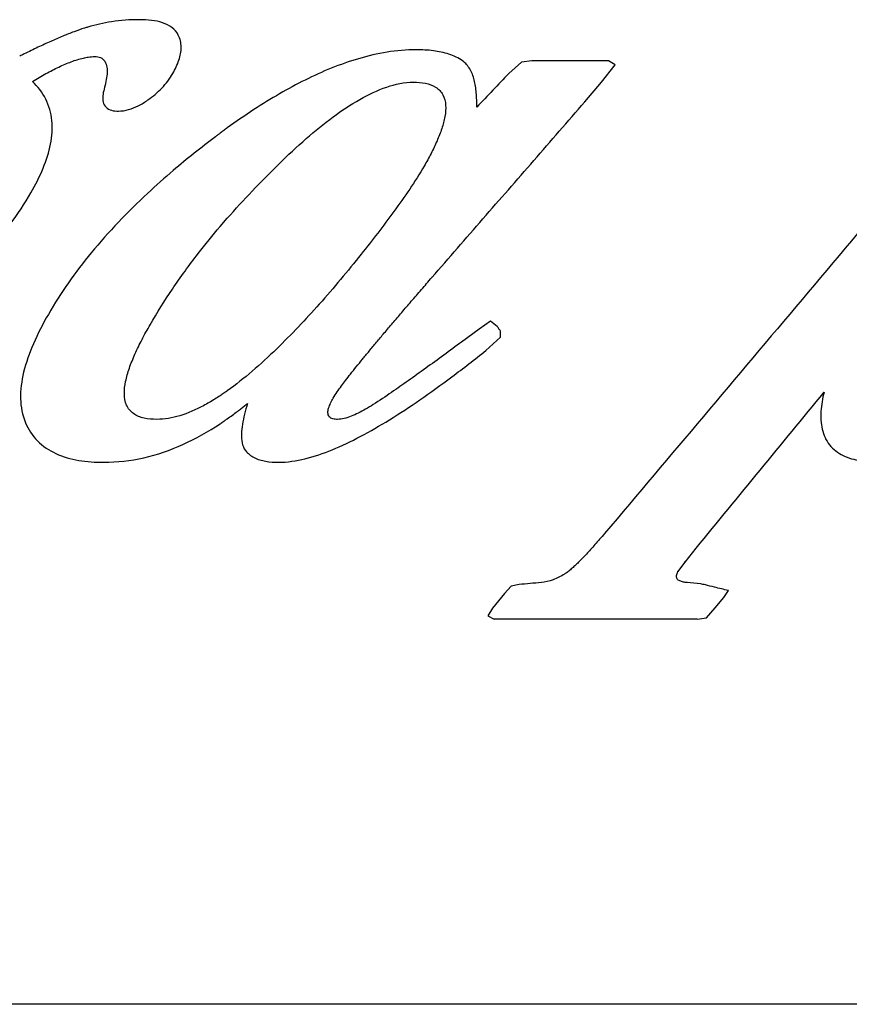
# Model space of a CAD drawing. Header units: millimetres. Extents: x 5506 to 8006, y 2083 to 4083.
# Tile 15 of 22: x 6082 to 6118, y 3062 to 3105. Entities that reach past the tile are written whole.
import ezdxf

# ---------------------------------------------------------------- set-up
doc = ezdxf.new("R2010")
doc.units = ezdxf.units.MM

msp = doc.modelspace()

# ---------------------------------------------------------------- linework, layer by layer
for p, q in [((6103.73502, 3103.42627), (6103.18745, 3102.93627)), ((6104.18798, 3103.47877), (6103.73502, 3103.42627)), ((6107.53773, 3103.47877), (6104.18798, 3103.47877)), ((6107.2248, 3102.55127), (6107.82851, 3103.30377)), ((6107.82851, 3103.30377), (6107.53773, 3103.47877)), ((6106.49816, 3101.69377), (6107.2248, 3102.55127)), ((6106.49816, 3101.69377), (6106.46429, 3101.69377)), ((6090.57886, 3096.24942), (6090.89267, 3096.61286)), ((6099.82634, 3094.02877), (6099.80667, 3094.02877)), ((6102.38158, 3092.12127), (6101.88293, 3091.77127)), ((6102.6739, 3091.89377), (6102.38158, 3092.12127)), ((6101.88293, 3091.77127), (6101.12259, 3091.21127)), ((6102.82551, 3091.42127), (6102.8196, 3091.68377)), ((6102.18059, 3090.84377), (6102.82551, 3091.42127)), ((6082.08292, 3087.68943), (6082.101, 3087.68943)), ((6110.88629, 3081.60377), (6111.36223, 3082.21627)), ((6110.56749, 3081.18377), (6110.88629, 3081.60377)), ((6110.88629, 3081.60377), (6110.84308, 3081.60377)), ((6110.56749, 3081.18377), (6110.52495, 3081.18377)), ((6103.28959, 3080.55377), (6102.99909, 3080.23877)), ((6103.62735, 3080.62377), (6103.28959, 3080.55377)), ((6110.96887, 3080.71127), (6110.92548, 3080.71127)), ((6111.54829, 3080.65877), (6110.96887, 3080.71127)), ((6102.99909, 3080.23877), (6102.47065, 3079.59127)), ((6112.19687, 3079.60877), (6112.56679, 3080.06377)), ((6112.56679, 3080.06377), (6112.76837, 3080.36127)), ((6102.47065, 3079.59127), (6102.26405, 3079.25877)), ((6111.80568, 3079.17127), (6112.19687, 3079.60877)), ((6102.26405, 3079.25877), (6102.54395, 3079.11877)), ((6111.40059, 3079.11877), (6102.54395, 3079.11877)), ((6111.40059, 3079.11877), (6111.80568, 3079.17127)), ((6337.329, 3062.30127), (5843.83101, 3062.30127))]:
    msp.add_line(p, q)
for points in [[(6084.66357, 3104.91377), (6084.50861, 3104.86433), (6084.35507, 3104.81036), (6084.20267, 3104.75353)], [(6084.80687, 3104.95796), (6084.75896, 3104.94369), (6084.71119, 3104.92896), (6084.66357, 3104.91377)], [(6083.70894, 3104.55894), (6083.53334, 3104.48635), (6083.35885, 3104.41103), (6083.18528, 3104.3337)], [(6084.20267, 3104.75353), (6084.03692, 3104.69173), (6083.87243, 3104.62651), (6083.70894, 3104.55894)], [(6084.82269, 3103.64891), (6084.91761, 3103.66297), (6085.01374, 3103.67127), (6085.10969, 3103.67127)], [(6099.14257, 3103.96877), (6098.71511, 3103.96877), (6098.28662, 3103.9309), (6097.86456, 3103.86318)], [(6082.97421, 3102.92713), (6083.1593, 3103.02847), (6083.34697, 3103.12536), (6083.53779, 3103.21546)], [(6083.53779, 3103.21546), (6083.71536, 3103.29931), (6083.89592, 3103.3774), (6084.07991, 3103.44605)], [(6082.38543, 3102.58627), (6082.57921, 3102.70406), (6082.7753, 3102.81821), (6082.97421, 3102.92713)], [(6103.18745, 3102.93627), (6102.9528, 3102.69126), (6102.71814, 3102.44626), (6102.48347, 3102.20127)], [(6097.85476, 3102.34217), (6098.2283, 3102.46714), (6098.62389, 3102.55127), (6099.01777, 3102.55127)], [(6099.01777, 3102.55127), (6099.19351, 3102.55127), (6099.37064, 3102.53854), (6099.5428, 3102.50328)], [(6100.30165, 3102.00682), (6100.37709, 3101.87076), (6100.41327, 3101.71177), (6100.42474, 3101.55661)], [(6102.48347, 3102.20127), (6102.24878, 3101.95626), (6102.01409, 3101.71126), (6101.77938, 3101.46627)], [(6087.00747, 3101.52541), (6087.15322, 3101.59881), (6087.29322, 3101.68419), (6087.42746, 3101.77698)], [(6092.05345, 3101.35437), (6091.6601, 3101.09721), (6091.27336, 3100.82976), (6090.89267, 3100.55422)], [(6090.37412, 3100.17126), (6089.74704, 3099.69905), (6089.13234, 3099.2097), (6088.53458, 3098.70087)], [(6090.47655, 3100.24811), (6090.44236, 3100.22256), (6090.40821, 3100.19694), (6090.37412, 3100.17126)], [(6090.579, 3100.32438), (6090.5448, 3100.29902), (6090.51065, 3100.2736), (6090.47655, 3100.24811)], [(6100.25564, 3100.52824), (6100.19502, 3100.3449), (6100.12396, 3100.1649), (6100.04666, 3099.98794)], [(6091.97761, 3097.8025), (6092.35762, 3098.20271), (6092.74561, 3098.59547), (6093.14026, 3098.98127)], [(6090.89267, 3096.61286), (6091.24593, 3097.0169), (6091.60807, 3097.4133), (6091.97761, 3097.8025)], [(6089.62167, 3095.07254), (6089.93162, 3095.47207), (6090.25124, 3095.86425), (6090.579, 3096.2493)], [(6101.12259, 3091.21127), (6100.86282, 3091.01975), (6100.60266, 3090.82875), (6100.34202, 3090.63842)], [(6093.04734, 3090.9163), (6092.69936, 3090.57774), (6092.34235, 3090.24798), (6091.97356, 3089.93221)], [(6100.69553, 3089.69112), (6101.197, 3090.06688), (6101.69157, 3090.45194), (6102.18059, 3090.84377)], [(6091.97356, 3089.93221), (6091.62545, 3089.63416), (6091.26625, 3089.34804), (6090.89267, 3089.08262)], [(6099.29699, 3088.68397), (6099.77011, 3089.00984), (6100.2358, 3089.34663), (6100.69553, 3089.69112)], [(6090.73762, 3088.97427), (6090.68506, 3088.93817), (6090.63221, 3088.90251), (6090.57903, 3088.86733)], [(6090.89267, 3089.08262), (6090.84127, 3089.0461), (6090.78959, 3089.00997), (6090.73762, 3088.97427)], [(6116.9439, 3089.02377), (6116.87676, 3088.74874), (6116.82721, 3088.46777), (6116.809, 3088.18525)], [(6090.34779, 3088.71879), (6090.18535, 3088.61763), (6090.01974, 3088.52132), (6089.8509, 3088.43127)], [(6090.57903, 3088.86733), (6090.50263, 3088.81678), (6090.42556, 3088.76722), (6090.34779, 3088.71879)], [(6097.96842, 3087.81522), (6098.4189, 3088.0928), (6098.86122, 3088.38383), (6099.29699, 3088.68397)], [(6089.8509, 3088.43127), (6089.5208, 3088.2552), (6089.17547, 3088.10189), (6088.81728, 3087.99391)], [(6090.89267, 3087.85833), (6091.0426, 3087.96417), (6091.19045, 3088.07301), (6091.33624, 3088.18448)], [(6091.33624, 3088.18448), (6091.39211, 3088.22721), (6091.44769, 3088.27032), (6091.50296, 3088.31381)], [(6091.50296, 3088.31381), (6091.59486, 3088.38611), (6091.68595, 3088.45946), (6091.77624, 3088.53377)], [(6091.77624, 3088.53377), (6091.72853, 3088.37789), (6091.68432, 3088.22085), (6091.6454, 3088.06256)], [(6088.81728, 3087.99391), (6088.49296, 3087.89614), (6088.1525, 3087.83377), (6087.81377, 3087.83377)], [(6090.77668, 3087.77735), (6090.81548, 3087.80414), (6090.85414, 3087.83114), (6090.89267, 3087.85833)], [(6091.6454, 3088.06256), (6091.60928, 3087.91571), (6091.57767, 3087.76757), (6091.55368, 3087.61827)], [(6096.69879, 3087.08751), (6097.13048, 3087.31463), (6097.55313, 3087.55933), (6097.96842, 3087.81522)], [(6088.94983, 3086.73588), (6089.51675, 3086.99089), (6090.06124, 3087.2994), (6090.579, 3087.64342)], [(6095.46926, 3086.50907), (6095.8885, 3086.68048), (6096.29794, 3086.87662), (6096.69879, 3087.08751)], [(6091.53866, 3086.8107), (6091.56402, 3086.68909), (6091.6097, 3086.5661), (6091.68689, 3086.46877)], [(6091.68689, 3086.46877), (6091.7867, 3086.34289), (6091.92055, 3086.24139), (6092.06344, 3086.16796)], [(6105.11306, 3080.8312), (6104.9489, 3080.77016), (6104.77594, 3080.72694), (6104.6015, 3080.71127)], [(6105.61087, 3081.07877), (6105.45324, 3080.98131), (6105.28676, 3080.89579), (6105.11306, 3080.8312)], [(6104.11446, 3080.66752), (6103.95209, 3080.65293), (6103.78972, 3080.63835), (6103.62735, 3080.62377)], [(6104.6015, 3080.71127), (6104.43915, 3080.69668), (6104.2768, 3080.6821), (6104.11446, 3080.66752)], [(6111.76327, 3080.60635), (6111.69161, 3080.62383), (6111.61995, 3080.6413), (6111.54829, 3080.65877)]]:
    msp.add_open_spline(points, degree=3)
for points, knots in [([(6087.05438, 3105.28127), (6086.64862, 3105.28127), (6085.88826, 3105.22607), (6085.14531, 3105.05877), (6084.80687, 3104.95796)], [0, 0, 0, 0, 1.2172681, 2.27668722, 2.27668722, 2.27668722, 2.27668722]), ([(6088.75222, 3104.61196), (6088.68682, 3104.73811), (6088.48495, 3104.96906), (6088.06296, 3105.16735), (6087.57546, 3105.26498), (6087.23285, 3105.28127), (6087.05438, 3105.28127)], [0, 0, 0, 0, 0.4262628, 0.88449566, 1.37505778, 1.91049205, 1.91049205, 1.91049205, 1.91049205]), ([(6088.51343, 3102.93627), (6088.61958, 3103.12091), (6088.79707, 3103.48871), (6088.91951, 3104.07179), (6088.83502, 3104.45225), (6088.75222, 3104.61196)], [0, 0, 0, 0, 0.63895161, 1.21788665, 1.75757066, 1.75757066, 1.75757066, 1.75757066]), ([(6083.18528, 3104.3337), (6082.9982, 3104.25036), (6082.6108, 3104.07196), (6082.16, 3103.85332), (6081.89495, 3103.72113), (6081.82834, 3103.68769)], [0, 0, 0, 0, 0.61441193, 1.27940207, 1.50297712, 1.50297712, 1.50297712, 1.50297712]), ([(6084.07991, 3103.44605), (6084.25281, 3103.51057), (6084.49858, 3103.589), (6084.75106, 3103.63829), (6084.82269, 3103.64891)], [0, 0, 0, 0, 0.553652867, 0.770910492, 0.770910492, 0.770910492, 0.770910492]), ([(6085.10969, 3103.67127), (6085.19316, 3103.67127), (6085.36543, 3103.65032), (6085.57476, 3103.47075), (6085.64873, 3103.19645), (6085.64752, 3102.89765), (6085.5988, 3102.57877), (6085.54538, 3102.363), (6085.51458, 3102.25274)], [0, 0, 0, 0, 0.25041391, 0.5012418, 0.77493757, 1.07313476, 1.39617451, 1.73960139, 1.73960139, 1.73960139, 1.73960139]), ([(6097.86456, 3103.86318), (6097.44501, 3103.79587), (6096.61851, 3103.60252), (6095.42714, 3103.18057), (6094.27958, 3102.65859), (6093.155, 3102.04939), (6092.42168, 3101.5951), (6092.05345, 3101.35437)], [0, 0, 0, 0, 1.27476097, 2.53826215, 3.7863619, 5.0530065, 6.37281286, 6.37281286, 6.37281286, 6.37281286]), ([(6101.16477, 3103.47877), (6100.98345, 3103.60688), (6100.56455, 3103.80167), (6099.87317, 3103.94378), (6099.3914, 3103.96877), (6099.14257, 3103.96877)], [0, 0, 0, 0, 0.66604333, 1.36201438, 2.10850858, 2.10850858, 2.10850858, 2.10850858]), ([(6101.66876, 3102.65459), (6101.62591, 3102.82004), (6101.51282, 3103.13145), (6101.29233, 3103.38864), (6101.16477, 3103.47877)], [0, 0, 0, 0, 0.512710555, 0.981268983, 0.981268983, 0.981268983, 0.981268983]), ([(6087.42746, 3101.77698), (6087.64684, 3101.92861), (6088.05821, 3102.27407), (6088.38078, 3102.70551), (6088.51343, 3102.93627)], [0, 0, 0, 0, 0.80004905, 1.59856005, 1.59856005, 1.59856005, 1.59856005]), ([(6082.31744, 3097.72127), (6082.51741, 3098.06929), (6082.86654, 3098.75688), (6083.21164, 3099.82007), (6083.29467, 3100.86754), (6083.02361, 3101.84355), (6082.61727, 3102.36522), (6082.38543, 3102.58627)], [0, 0, 0, 0, 1.20415906, 2.30601795, 3.33549834, 4.31105939, 5.27204962, 5.27204962, 5.27204962, 5.27204962]), ([(6093.14026, 3098.98127), (6093.52938, 3099.36166), (6094.29584, 3100.07614), (6095.46888, 3101.03288), (6096.63248, 3101.81314), (6097.44572, 3102.20532), (6097.85476, 3102.34217)], [0, 0, 0, 0, 1.63248711, 3.14180384, 4.53590764, 5.82988484, 5.82988484, 5.82988484, 5.82988484]), ([(6099.5428, 3102.50328), (6099.69705, 3102.4717), (6099.99877, 3102.37295), (6100.22771, 3102.14017), (6100.30165, 3102.00682)], [0, 0, 0, 0, 0.472345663, 0.929777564, 0.929777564, 0.929777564, 0.929777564]), ([(6101.77938, 3101.46627), (6101.78327, 3101.67453), (6101.77521, 3102.07366), (6101.71651, 3102.47028), (6101.66876, 3102.65459)], [0, 0, 0, 0, 0.62489431, 1.19609659, 1.19609659, 1.19609659, 1.19609659]), ([(6085.51458, 3102.25274), (6085.48786, 3102.1571), (6085.4478, 3101.96861), (6085.44799, 3101.68543), (6085.53564, 3101.5167), (6085.59708, 3101.45633)], [0, 0, 0, 0, 0.297920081, 0.57650592, 0.834902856, 0.834902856, 0.834902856, 0.834902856]), ([(6085.59708, 3101.45633), (6085.66236, 3101.39219), (6085.84615, 3101.30614), (6086.03949, 3101.29127), (6086.14076, 3101.29127)], [0, 0, 0, 0, 0.274544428, 0.578350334, 0.578350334, 0.578350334, 0.578350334]), ([(6086.14076, 3101.29127), (6086.2877, 3101.29127), (6086.58942, 3101.34087), (6086.86964, 3101.456), (6087.00747, 3101.52541)], [0, 0, 0, 0, 0.440830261, 0.903785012, 0.903785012, 0.903785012, 0.903785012]), ([(6099.82634, 3094.02877), (6100.56807, 3094.88037), (6102.05123, 3096.58353), (6104.27522, 3099.13849), (6105.75731, 3100.842), (6106.49816, 3101.69377)], [0, 0, 0, 0, 3.38797433, 6.77532853, 10.16195648, 10.16195648, 10.16195648, 10.16195648]), ([(6100.42474, 3101.55661), (6100.4371, 3101.38954), (6100.40482, 3101.03769), (6100.3126, 3100.7005), (6100.25564, 3100.52824)], [0, 0, 0, 0, 0.50258062, 1.04685162, 1.04685162, 1.04685162, 1.04685162]), ([(6090.89267, 3100.55422), (6090.84027, 3100.5163), (6090.7355, 3100.43999), (6090.63116, 3100.36307), (6090.579, 3100.32438)], [0, 0, 0, 0, 0.19402841, 0.388858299, 0.388858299, 0.388858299, 0.388858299]), ([(6100.04666, 3099.98794), (6099.96569, 3099.80257), (6099.78751, 3099.43312), (6099.59023, 3099.07374), (6099.48683, 3098.89377)], [0, 0, 0, 0, 0.60685209, 1.22952583, 1.22952583, 1.22952583, 1.22952583]), ([(6099.48683, 3098.89377), (6099.28929, 3098.54994), (6098.86078, 3097.88017), (6098.17353, 3096.9104), (6097.46259, 3095.96678), (6096.97915, 3095.3501), (6096.73683, 3095.04531)], [0, 0, 0, 0, 1.18960338, 2.38288585, 3.56546132, 4.73357857, 4.73357857, 4.73357857, 4.73357857]), ([(6088.53458, 3098.70087), (6088.15192, 3098.37514), (6086.88512, 3097.25001), (6084.95089, 3095.23608), (6083.6231, 3093.36447), (6083.07966, 3092.41877)], [0, 0, 0, 0, 1.50757861, 5.08192037, 8.35410465, 8.35410465, 8.35410465, 8.35410465]), ([(6120.28623, 3098.17627), (6118.85387, 3096.47348), (6115.98631, 3093.06813), (6111.67891, 3087.96219), (6108.80375, 3084.55914), (6107.3652, 3082.85748)], [0, 0, 0, 0, 6.67533829, 13.35567526, 20.04041505, 20.04041505, 20.04041505, 20.04041505]), ([(6077.75813, 3093.0356), (6078.69836, 3093.62673), (6080.43907, 3095.00432), (6081.77666, 3096.7801), (6082.31744, 3097.72127)], [0, 0, 0, 0, 3.3318566, 6.58825343, 6.58825343, 6.58825343, 6.58825343]), ([(6087.52198, 3091.96377), (6087.82729, 3092.49488), (6088.49306, 3093.55576), (6089.23024, 3094.56796), (6089.62167, 3095.07254)], [0, 0, 0, 0, 1.83783691, 3.75366174, 3.75366174, 3.75366174, 3.75366174]), ([(6096.73683, 3095.04531), (6096.14708, 3094.30351), (6094.96288, 3092.88528), (6093.6917, 3091.54321), (6093.04734, 3090.9163)], [0, 0, 0, 0, 2.84299658, 5.54001411, 5.54001411, 5.54001411, 5.54001411]), ([(6098.92464, 3092.98841), (6099.07109, 3093.1583), (6099.37123, 3093.50545), (6099.67225, 3093.85185), (6099.82634, 3094.02877)], [0, 0, 0, 0, 0.67288443, 1.3767387, 1.3767387, 1.3767387, 1.3767387]), ([(6096.79192, 3090.46026), (6096.88955, 3090.57992), (6097.09267, 3090.82703), (6097.41062, 3091.20925), (6097.7533, 3091.61707), (6098.12135, 3092.05132), (6098.51447, 3092.51168), (6098.78528, 3092.82673), (6098.92464, 3092.98841)], [0, 0, 0, 0, 0.46331826, 0.95960727, 1.49153459, 2.06133867, 2.66732551, 3.30766798, 3.30766798, 3.30766798, 3.30766798]), ([(6083.07966, 3092.41877), (6082.83938, 3092.00062), (6082.41559, 3091.18343), (6081.97248, 3089.94868), (6081.80421, 3088.76897), (6081.94433, 3088.01716), (6082.08292, 3087.68943)], [0, 0, 0, 0, 1.44681847, 2.75548286, 3.91879701, 4.98630589, 4.98630589, 4.98630589, 4.98630589]), ([(6087.81377, 3087.83377), (6087.62689, 3087.83377), (6087.27356, 3087.86029), (6086.77832, 3088.04373), (6086.45016, 3088.44752), (6086.37322, 3088.96526), (6086.44296, 3089.51179), (6086.61268, 3090.09089), (6086.85994, 3090.69994), (6087.16762, 3091.32988), (6087.39993, 3091.75147), (6087.52198, 3091.96377)], [0, 0, 0, 0, 0.56064052, 1.05746376, 1.53962599, 2.03923585, 2.58281975, 3.18563916, 3.84403185, 4.55298965, 5.28762795, 5.28762795, 5.28762795, 5.28762795]), ([(6102.8196, 3091.68377), (6102.79531, 3091.71877), (6102.74675, 3091.78877), (6102.69818, 3091.85877), (6102.6739, 3091.89377)], [0, 0, 0, 0, 0.12779682, 0.255594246, 0.255594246, 0.255594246, 0.255594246]), ([(6096.27238, 3089.81265), (6096.35483, 3089.9176), (6096.52713, 3090.13418), (6096.70134, 3090.34923), (6096.79192, 3090.46026)], [0, 0, 0, 0, 0.40038052, 0.830254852, 0.830254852, 0.830254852, 0.830254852]), ([(6100.34202, 3090.63842), (6100.07971, 3090.44687), (6099.56262, 3090.07133), (6098.80304, 3089.52754), (6098.04298, 3088.99558), (6097.5347, 3088.6517), (6097.26574, 3088.48127)], [0, 0, 0, 0, 0.97440232, 1.91719562, 2.80244441, 3.75767374, 3.75767374, 3.75767374, 3.75767374]), ([(6095.87501, 3089.2931), (6095.93514, 3089.37462), (6096.06647, 3089.54868), (6096.20026, 3089.72086), (6096.27238, 3089.81265)], [0, 0, 0, 0, 0.303896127, 0.654115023, 0.654115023, 0.654115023, 0.654115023]), ([(6095.51385, 3088.76127), (6095.56799, 3088.85545), (6095.68701, 3089.03412), (6095.81226, 3089.20802), (6095.87501, 3089.2931)], [0, 0, 0, 0, 0.325914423, 0.643071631, 0.643071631, 0.643071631, 0.643071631]), ([(6111.36223, 3082.21627), (6112.29329, 3083.35062), (6114.15448, 3085.61927), (6116.01446, 3087.88891), (6116.9439, 3089.02377)], [0, 0, 0, 0, 4.40258964, 8.80324886, 8.80324886, 8.80324886, 8.80324886]), ([(6095.70202, 3087.83377), (6095.63574, 3087.83377), (6095.5089, 3087.84186), (6095.32391, 3087.92899), (6095.26521, 3088.13205), (6095.31187, 3088.3373), (6095.39759, 3088.5499), (6095.47285, 3088.68994), (6095.51385, 3088.76127)], [0, 0, 0, 0, 0.19884267, 0.38233853, 0.56755786, 0.77803089, 1.00735462, 1.25415198, 1.25415198, 1.25415198, 1.25415198]), ([(6097.26574, 3088.48127), (6097.15538, 3088.41133), (6096.93951, 3088.28062), (6096.6172, 3088.10799), (6096.30527, 3087.9679), (6096.00373, 3087.86712), (6095.79972, 3087.83377), (6095.70202, 3087.83377)], [0, 0, 0, 0, 0.39197889, 0.7567183, 1.09635452, 1.41635313, 1.70944999, 1.70944999, 1.70944999, 1.70944999]), ([(6116.809, 3088.18525), (6116.79224, 3087.92533), (6116.8113, 3087.40659), (6117.13084, 3086.68267), (6117.55277, 3086.37161), (6117.77836, 3086.26024)], [0, 0, 0, 0, 0.78138791, 1.53440091, 2.28913862, 2.28913862, 2.28913862, 2.28913862]), ([(6082.08292, 3087.68943), (6082.20593, 3087.39855), (6082.56462, 3086.84328), (6083.40698, 3086.28382), (6084.41895, 3086.00728), (6085.1327, 3085.96127), (6085.49858, 3085.96127)], [0, 0, 0, 0, 0.94744343, 1.92546715, 2.96359173, 4.06124438, 4.06124438, 4.06124438, 4.06124438]), ([(6090.579, 3087.64342), (6090.63166, 3087.67841), (6090.69763, 3087.72294), (6090.76321, 3087.76805), (6090.77668, 3087.77735)], [0, 0, 0, 0, 0.189665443, 0.23877998, 0.23877998, 0.23877998, 0.23877998]), ([(6091.55368, 3087.61827), (6091.53165, 3087.48121), (6091.50098, 3087.21254), (6091.51184, 3086.93935), (6091.53866, 3086.8107)], [0, 0, 0, 0, 0.416465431, 0.810713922, 0.810713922, 0.810713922, 0.810713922]), ([(6085.49858, 3085.96127), (6086.08411, 3085.96127), (6087.27353, 3086.09899), (6088.40241, 3086.48965), (6088.94983, 3086.73588)], [0, 0, 0, 0, 1.75657157, 3.5573247, 3.5573247, 3.5573247, 3.5573247]), ([(6093.13592, 3085.96127), (6093.52188, 3085.96127), (6094.32391, 3086.08759), (6095.08372, 3086.35144), (6095.46926, 3086.50907)], [0, 0, 0, 0, 1.15787152, 2.40743256, 2.40743256, 2.40743256, 2.40743256]), ([(6092.06344, 3086.16796), (6092.21996, 3086.08751), (6092.57864, 3085.98492), (6092.94544, 3085.96127), (6093.13592, 3085.96127)], [0, 0, 0, 0, 0.52797176, 1.09940917, 1.09940917, 1.09940917, 1.09940917]), ([(6117.77836, 3086.26024), (6118.01373, 3086.14404), (6118.55137, 3085.99552), (6119.1005, 3085.96127), (6119.38663, 3085.96127)], [0, 0, 0, 0, 0.78746798, 1.6458812, 1.6458812, 1.6458812, 1.6458812]), ([(6107.3652, 3082.85748), (6107.29259, 3082.77159), (6107.15214, 3082.60701), (6106.94669, 3082.37142), (6106.75415, 3082.1559), (6106.5724, 3081.95796), (6106.39911, 3081.77515), (6106.23188, 3081.60541), (6106.06995, 3081.4489), (6105.91382, 3081.30742), (6105.76331, 3081.18303), (6105.66176, 3081.11023), (6105.61087, 3081.07877)], [0, 0, 0, 0, 0.33739389, 0.64907444, 0.93775246, 1.20439417, 1.45520456, 1.693408, 1.91916265, 2.13073995, 2.32530817, 2.50480644, 2.50480644, 2.50480644, 2.50480644]), ([(6110.96887, 3080.71127), (6110.91256, 3080.71582), (6110.80279, 3080.72963), (6110.64861, 3080.77164), (6110.51072, 3080.86433), (6110.49053, 3081.03697), (6110.5392, 3081.1344), (6110.56749, 3081.18377)], [0, 0, 0, 0, 0.169485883, 0.329931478, 0.482150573, 0.63149224, 0.802197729, 0.802197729, 0.802197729, 0.802197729]), ([(6112.76837, 3080.36127), (6112.56505, 3080.41085), (6112.23002, 3080.49256), (6111.89498, 3080.57424), (6111.76327, 3080.60635)], [0, 0, 0, 0, 0.62785, 1.03454807, 1.03454807, 1.03454807, 1.03454807])]:
    msp.add_open_spline(points, degree=3, knots=knots)

doc.saveas('drawing.dxf')
